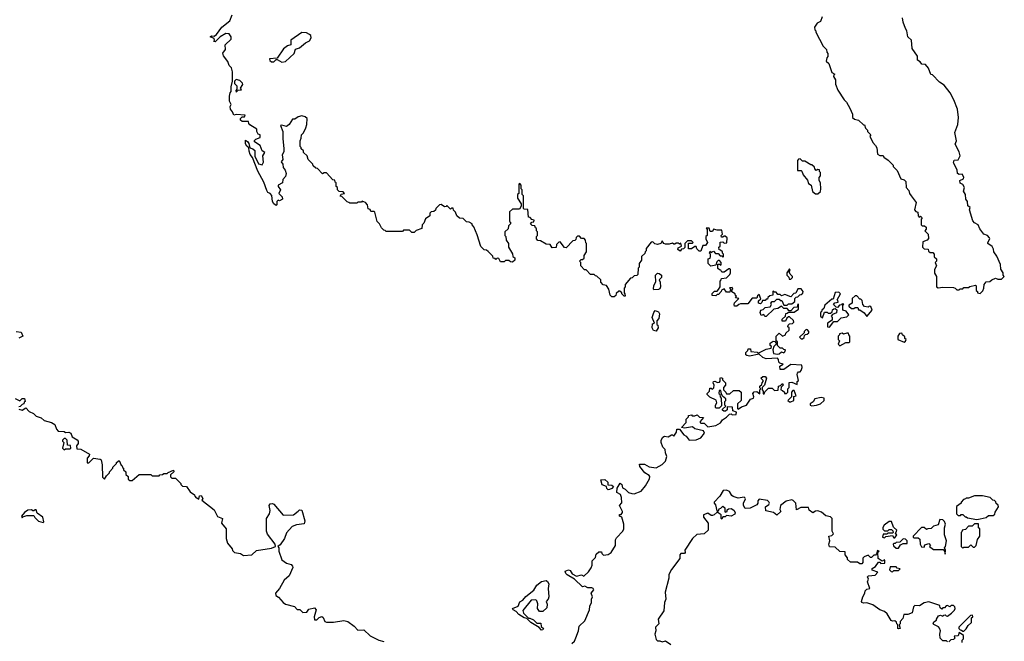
# Model space of a CAD drawing. Extents: x 2494159 to 2685562, y 773219 to 915170.
# Tile 121 of 201: x 2659294 to 2667710, y 815714 to 821030. Entities that reach past the tile are written whole.
import ezdxf

# ---------------------------------------------------------------- set-up
doc = ezdxf.new("R2010")
doc.units = 0

msp = doc.modelspace()

# ---------------------------------------------------------------- linework, layer by layer
at = {"layer": '0CON10XD'}
for points in [[(2663471.7, 819268.3), (2663468.3, 819241.7), (2663440, 819215), (2663440, 819185), (2663450, 819175), (2663452.5, 819145), (2663472.5, 819115), (2663472.5, 819085), (2663507, 819027), (2663510, 819005), (2663527.5, 818995), (2663526.1, 818973.9), (2663505, 818957.5), (2663488.3, 818958.3), (2663475, 818970), (2663445, 818970), (2663435, 818960), (2663405, 818960), (2663388.3, 818988.3), (2663375, 818990), (2663365, 818980), (2663358.3, 818988.3), (2663341.7, 818991.7), (2663338.3, 819008.3), (2663298.3, 819048.3), (2663285, 819060), (2663263, 819063), (2663235, 819090), (2663205, 819190), (2663175, 819260), (2663160, 819275), (2663160, 819285), (2663135, 819300), (2663111.7, 819301.7), (2663085, 819330), (2663051.7, 819331.7), (2663031.7, 819351.7), (2663020, 819385), (2663001.7, 819401.7), (2662998.3, 819418.3), (2662985, 819420), (2662975, 819410), (2662945, 819440), (2662938.3, 819431.7), (2662925, 819430), (2662895, 819450), (2662881.7, 819448.3), (2662850, 819415), (2662848.3, 819401.7), (2662835, 819390), (2662811.7, 819388.3), (2662800, 819375), (2662798.3, 819351.7), (2662761.7, 819328.3), (2662748.3, 819291.7), (2662733, 819277), (2662730, 819245), (2662681.7, 819228.3), (2662665, 819210), (2662645, 819210), (2662625, 819230), (2662575, 819230), (2662565, 819220), (2662425, 819220), (2662418.3, 819228.3), (2662405, 819230), (2662385, 819250), (2662370, 819285), (2662350, 819305), (2662330, 819385), (2662325, 819390), (2662295, 819390), (2662288.3, 819408.3), (2662271.7, 819411.7), (2662267, 819447), (2662248.3, 819468.3), (2662222.5, 819477.5), (2662215, 819470), (2662185, 819470), (2662175, 819460), (2662115, 819460), (2662108.3, 819468.3), (2662091.7, 819471.7), (2662048.3, 819518.3), (2662031.7, 819521.7), (2662041.7, 819538.3), (2662070, 819545), (2662058.3, 819558.3), (2662025, 819560), (2662010, 819575), (2662010, 819595), (2662000, 819605), (2662000, 819635), (2661991.7, 819641.7), (2661988.3, 819658.3), (2661971.7, 819661.7), (2661915, 819720), (2661895, 819720), (2661881.7, 819711.7), (2661838.3, 819758.3), (2661825, 819760), (2661801.7, 819781.7), (2661800, 819795), (2661760, 819835), (2661750, 819865), (2661720, 819895), (2661718.3, 819908.3), (2661700, 819925), (2661698.3, 819938.3), (2661690, 819945), (2661690, 819995), (2661698.3, 820018.3), (2661703, 820047), (2661718.3, 820061.7), (2661740, 820105), (2661747.5, 820135), (2661750, 820185), (2661735, 820200), (2661705, 820207.5), (2661675, 820200), (2661645, 820180), (2661625, 820180), (2661597.5, 820135), (2661575, 820117.5), (2661535, 820127.5), (2661522.5, 820125), (2661543.6, 820073.6), (2661542, 820015), (2661552, 819925), (2661550.4, 819899.5), (2661537.5, 819875), (2661542.5, 819835), (2661530, 819815), (2661544, 819795), (2661545.9, 819765.9), (2661564.2, 819744.2), (2661571.2, 819715), (2661565, 819690), (2661542.5, 819665), (2661540, 819635), (2661502.5, 819615), (2661502.5, 819605), (2661522.5, 819575), (2661510, 819545), (2661537.5, 819515), (2661540, 819495), (2661515, 819482.5), (2661502.5, 819487.5), (2661493, 819477), (2661491.7, 819448.3), (2661485, 819440), (2661465, 819456.7), (2661454.5, 819475), (2661448.3, 819528.3), (2661434.2, 819544.2), (2661415, 819553.1), (2661405, 819568.8), (2661382, 819642), (2661330, 819735), (2661283.2, 819853.2), (2661265, 819876.2), (2661254.4, 819905.6), (2661253.6, 819933.6), (2661235, 819948.8), (2661225, 819967.5), (2661225, 820000), (2661240, 819990), (2661251.7, 819971.7), (2661260, 819935), (2661287, 819927), (2661303, 819913), (2661303, 819863), (2661335, 819797.5), (2661365, 819790), (2661377, 819813), (2661372.5, 819865), (2661390, 819895), (2661365, 819910), (2661350, 819955), (2661300, 819985), (2661301.7, 819998.3), (2661311.7, 820008.3), (2661348.3, 820021.7), (2661350, 820045), (2661331.7, 820051.7), (2661320, 820075), (2661320, 820095), (2661261.7, 820131.7), (2661251.7, 820141.7), (2661248.3, 820158.3), (2661195, 820160), (2661181.7, 820171.7), (2661180, 820185), (2661195, 820200), (2661215, 820200), (2661220, 820215), (2661145, 820220), (2661125, 820212.5), (2661113.8, 820243.8), (2661094.4, 820265), (2661092.7, 820287.3), (2661100, 820305), (2661087, 820333), (2661087.5, 820375), (2661092.5, 820405), (2661100, 820415), (2661100, 820455), (2661112.5, 820505), (2661112.5, 820585), (2661105, 820620), (2661085, 820640), (2661072.3, 820672.3), (2661035, 820720), (2661030, 820745), (2661052.5, 820775), (2661050, 820815), (2661102.5, 820865), (2661102.5, 820885), (2661085, 820910), (2661055, 820911.2), (2661007, 820883), (2660965, 820840), (2660953, 820843), (2660960, 820855), (2660955, 820870), (2660922.5, 820885), (2660935, 820892.5), (2660955, 820890), (2660976.7, 820903.3), (2661023, 820967), (2661088.6, 821021.4), (2661108.8, 821071.2)], [(2666152.5, 821055), (2666137.5, 821015), (2666110.7, 820999.3), (2666087.5, 820965), (2666090, 820945), (2666100, 820935), (2666100, 820925), (2666163, 820803), (2666190, 820775), (2666193, 820753), (2666201.7, 820741.7), (2666202.5, 820715), (2666193.3, 820705), (2666187.5, 820675), (2666210, 820655), (2666227.5, 820605), (2666235, 820580), (2666260, 820565), (2666251.7, 820558.3), (2666250, 820545), (2666267, 820517), (2666268.3, 820478.3), (2666288.3, 820428.3), (2666342.5, 820345), (2666362.5, 820325), (2666390, 820275), (2666411.7, 820221.7), (2666413, 820193), (2666428.3, 820178.3), (2666465, 820170), (2666505, 820130), (2666515, 820130), (2666523, 820103), (2666540, 820085), (2666540, 820075), (2666570, 820045), (2666560, 820035), (2666585, 819980), (2666610, 819955), (2666620, 819935), (2666625, 819880), (2666645, 819870), (2666675, 819870), (2666680, 819855), (2666718.3, 819828.3), (2666760, 819785), (2666760, 819775), (2666795, 819740), (2666825, 819670), (2666855, 819660), (2666867, 819647), (2666870, 819595), (2666895, 819570), (2666900, 819545), (2666913, 819523), (2666957, 819467), (2666942.5, 819405), (2666955, 819390), (2666970, 819385), (2666973, 819353), (2666981.7, 819341.7), (2666995, 819350), (2667007, 819337), (2667000, 819325), (2667000, 819275), (2667008.3, 819268.3), (2667027, 819267), (2667042.5, 819255), (2667041.7, 819238.3), (2667030, 819225), (2667060, 819195), (2667061.7, 819158.3), (2667050, 819145), (2667015, 819130), (2667010, 819085), (2667025, 819070), (2667058.3, 819068.3), (2667061.7, 819051.7), (2667075, 819040), (2667098.3, 819038.3), (2667110, 819025), (2667111.7, 819001.7), (2667130, 818985), (2667130, 818965), (2667120, 818955), (2667130, 818925), (2667112.5, 818895), (2667112.5, 818862.5), (2667130, 818835), (2667130, 818745), (2667145, 818737.5), (2667185, 818743.3), (2667275, 818740), (2667290, 818735), (2667305, 818720), (2667325, 818720), (2667331.7, 818728.3), (2667355, 818730), (2667365, 818740), (2667405, 818740), (2667415, 818750), (2667465, 818760), (2667470, 818755), (2667470, 818715), (2667480, 818705), (2667480, 818695), (2667505, 818690)], [(2667505, 818690), (2667527, 818713), (2667536.4, 818733.6), (2667536.7, 818765), (2667555, 818787.5), (2667585, 818792.5), (2667603, 818807), (2667635, 818820), (2667655, 818810), (2667685, 818810), (2667710, 818835), (2667700, 818845), (2667700, 818865), (2667681.7, 818898.3), (2667677, 818937), (2667647, 819007), (2667620, 819045), (2667617, 819067), (2667605, 819090), (2667570, 819115), (2667570, 819125), (2667587.5, 819155), (2667582.5, 819165), (2667567.5, 819185), (2667536.1, 819196.1), (2667501.7, 819241.7), (2667486.2, 819275), (2667453.9, 819293.9), (2667440.4, 819310.5), (2667412.5, 819405), (2667417.5, 819425), (2667397.5, 819437.5), (2667396.7, 819475), (2667380, 819495), (2667377.5, 819535), (2667360, 819565), (2667370, 819595), (2667355, 819620), (2667332.5, 819632.5), (2667330, 819655), (2667361.7, 819668.3), (2667363.8, 819685), (2667350.7, 819710.7), (2667325, 819707.5), (2667310, 819715), (2667307.5, 819745), (2667276.7, 819805), (2667280.7, 819829.3), (2667315, 819832.5), (2667333, 819867), (2667325, 819900), (2667290, 819965), (2667301.2, 819995), (2667286.7, 820065), (2667312, 820135), (2667318, 820195), (2667311.2, 820265), (2667278.8, 820345), (2667246.2, 820405), (2667195, 820471.2), (2667156.1, 820496.1), (2667095, 820560), (2667081.7, 820561.7), (2667062.5, 820615), (2667037.7, 820647.7), (2667005, 820650), (2666990, 820670), (2666967.5, 820685), (2666967, 820717), (2666923.8, 820785), (2666917.5, 820855), (2666884, 820884), (2666876.7, 820935), (2666864.2, 820954.2), (2666845, 821010), (2666840, 821045)], [(2661535, 820667.5), (2661565, 820673.3), (2661638.8, 820741.2), (2661651.2, 820778.8), (2661685, 820788.8), (2661737.7, 820832.3), (2661771.7, 820848.3), (2661786.2, 820875), (2661782, 820895), (2661772, 820905), (2661745, 820918.9), (2661705, 820920.8), (2661610, 820855), (2661610, 820815), (2661583.9, 820806.1), (2661550, 820780), (2661495, 820700), (2661430, 820695), (2661431.7, 820681.7), (2661445, 820670), (2661465, 820670), (2661485, 820690), (2661495, 820690), (2661535, 820667.5)], [(2661145, 820410), (2661161.7, 820428.3), (2661188.3, 820431.7), (2661180, 820445), (2661200, 820475), (2661198.3, 820488.3), (2661175, 820510), (2661145, 820520), (2661130, 820505), (2661130, 820485), (2661150, 820465), (2661150, 820435), (2661140, 820425), (2661145, 820410)], [(2666115, 819540), (2666138.3, 819561.7), (2666142.5, 819585), (2666137.5, 819635), (2666127.5, 819655), (2666128.3, 819681.7), (2666140, 819695), (2666140, 819725), (2666131.7, 819731.7), (2666130, 819745), (2666115, 819750), (2666101.7, 819741.7), (2666090, 819755), (2666088.3, 819768.3), (2666065, 819790), (2666055, 819790), (2666005, 819820), (2665985, 819820), (2665965, 819840), (2665951.7, 819838.3), (2665942.5, 819827.5), (2665941.7, 819741.7), (2665975, 819740), (2665980, 819735), (2665990, 819705), (2666027, 819657), (2666035, 819630), (2666060, 819615), (2666071.7, 819561.7), (2666095, 819540), (2666115, 819540)], [(2665330, 817775), (2665328.3, 817788.3), (2665301.7, 817811.7), (2665291.7, 817831.7), (2665288.3, 817858.3), (2665271.7, 817858.3), (2665270, 817835), (2665278.3, 817828.3), (2665280, 817805), (2665290, 817795), (2665291.7, 817728.3), (2665271.7, 817708.3), (2665248.3, 817708.3), (2665240, 817715), (2665240, 817735), (2665252.5, 817755), (2665246.7, 817776.7), (2665191.7, 817801.7), (2665170, 817825), (2665170, 817835), (2665190, 817855), (2665191.7, 817878.3), (2665205, 817880), (2665215, 817870), (2665227, 817883), (2665230, 817905), (2665220, 817925), (2665223.6, 817936.4), (2665235, 817940), (2665258.3, 817928.3), (2665275, 817930), (2665281.7, 817938.3), (2665280, 817965), (2665285, 817970), (2665300, 817965), (2665301.7, 817951.7), (2665326.7, 817925), (2665326.4, 817903.6), (2665310, 817885), (2665310, 817865), (2665330, 817845), (2665335, 817830), (2665365, 817830), (2665395, 817860), (2665445, 817860), (2665460, 817845), (2665460, 817775), (2665430, 817745), (2665430, 817705), (2665435, 817700), (2665465, 817720), (2665505, 817732.5), (2665540, 817785), (2665566.4, 817793.6), (2665570, 817805), (2665560, 817835), (2665571.7, 817848.3), (2665595, 817850), (2665620, 817830), (2665620, 817865), (2665630, 817875), (2665621.7, 817881.7), (2665620, 817895), (2665638.3, 817911.7), (2665640, 817925), (2665650, 817935), (2665650, 817945), (2665630, 817965), (2665645, 817980), (2665665, 817980), (2665677.5, 817965), (2665660, 817905), (2665640, 817885), (2665640, 817865), (2665650, 817855), (2665650, 817830), (2665658.3, 817831.7), (2665661.7, 817848.3), (2665695, 817880), (2665725, 817880), (2665745, 817860), (2665778.3, 817861.7), (2665780, 817895), (2665798.3, 817901.7), (2665815, 817920), (2665820, 817905), (2665801.7, 817888.3), (2665800, 817865), (2665815, 817860), (2665830, 817845), (2665830, 817835), (2665847, 817833), (2665860, 817845), (2665860, 817875), (2665870, 817885), (2665871.7, 817928.3), (2665895, 817930), (2665938.3, 817911.7), (2665940, 817935), (2665950, 817945), (2665940, 817995), (2665943, 818007), (2665951.7, 818018.3), (2665965, 818020), (2665975, 818030), (2665982.5, 818055), (2665980, 818075), (2665885, 818082.5), (2665825, 818040), (2665795, 818040), (2665791.7, 818068.3), (2665820, 818085), (2665791.7, 818091.7), (2665781.7, 818101.7), (2665780, 818125), (2665770, 818135), (2665675, 818130), (2665645, 818142.5), (2665615, 818170), (2665533, 818153), (2665508.3, 818158.3), (2665500, 818165), (2665500, 818185), (2665518.3, 818201.7), (2665520, 818215), (2665540, 818215), (2665543, 818193), (2665596.7, 818186.7), (2665605, 818180), (2665675, 818212.5), (2665718.3, 818221.7), (2665720, 818235), (2665710, 818245), (2665710, 818265), (2665735, 818280), (2665748.3, 818278.3), (2665760, 818265), (2665758.3, 818251.7), (2665740, 818235), (2665732.5, 818207.5), (2665736.7, 818176.7), (2665770.7, 818169.3), (2665786.1, 818173.9), (2665805, 818190), (2665825, 818182.5), (2665835, 818190), (2665838.3, 818208.3), (2665825, 818210), (2665815, 818220), (2665795, 818220), (2665770, 818245), (2665770, 818275), (2665760, 818285), (2665760, 818325), (2665785, 818350), (2665813, 818323), (2665840, 818335), (2665841.7, 818348.3), (2665870, 818375), (2665870, 818395), (2665860, 818405), (2665861.7, 818418.3), (2665875, 818430), (2665898.3, 818431.7), (2665910, 818445), (2665908.3, 818458.3), (2665875, 818490), (2665865, 818490), (2665851.7, 818478.3), (2665838.3, 818451.7), (2665811.7, 818451.7), (2665811.7, 818468.3), (2665840, 818495), (2665841.7, 818518.3), (2665855, 818520), (2665865, 818530), (2665915, 818530), (2665950, 818555), (2665950, 818595), (2665945, 818600), (2665938.3, 818571.7), (2665911.7, 818568.3), (2665885, 818540), (2665871.7, 818541.7), (2665855, 818560), (2665825, 818560), (2665805, 818580), (2665775, 818560), (2665740, 818555), (2665675, 818492.5), (2665661.7, 818491.7), (2665655, 818510), (2665631.7, 818501.7), (2665622.5, 818525), (2665630, 818545), (2665648.3, 818551.7), (2665665, 818570), (2665710, 818575), (2665720, 818595), (2665713, 818607), (2665725, 818620), (2665745, 818620), (2665765, 818640), (2665785, 818640), (2665795, 818630), (2665808.3, 818628.3), (2665825, 818590), (2665855, 818590), (2665865, 818600), (2665895, 818600), (2665918.3, 818621.7), (2665920, 818645), (2665931.7, 818658.3), (2665945, 818660), (2665961.7, 818678.3), (2665975, 818680), (2665988.3, 818691.7), (2665990, 818705), (2665975, 818730), (2665945, 818730), (2665928.3, 818691.7), (2665911.7, 818688.3), (2665885, 818660), (2665835, 818680), (2665805, 818670), (2665795, 818680), (2665775, 818680), (2665768.3, 818688.3), (2665760, 818700), (2665745, 818700), (2665731.7, 818708.3), (2665730, 818675), (2665705, 818670), (2665690, 818655), (2665685, 818640), (2665675, 818640), (2665665, 818630), (2665641.7, 818628.3), (2665638.3, 818611.7), (2665625, 818600), (2665610, 818605), (2665610, 818625), (2665627.5, 818642.5), (2665615, 818680), (2665601.7, 818668.3), (2665595, 818650), (2665555, 818650), (2665518.3, 818601.7), (2665455, 818600), (2665440, 818595), (2665425, 818580), (2665405, 818580), (2665400, 818595), (2665405, 818610), (2665440, 818645), (2665411.7, 818651.7), (2665420, 818665), (2665411.7, 818671.7), (2665410, 818685), (2665381.7, 818701.7), (2665380, 818715), (2665390, 818725), (2665385, 818740), (2665361.7, 818738.3), (2665370, 818725), (2665365, 818700), (2665335, 818700), (2665315, 818727.5), (2665291.7, 818718.3), (2665290, 818705), (2665268.3, 818681.7), (2665255, 818680), (2665245, 818670), (2665211.7, 818671.7), (2665211.7, 818688.3), (2665231.7, 818708.3), (2665255, 818710), (2665268.3, 818721.7), (2665280, 818745), (2665280, 818795), (2665290, 818805), (2665291.7, 818818.3), (2665335, 818822.5), (2665365, 818850), (2665370, 818865), (2665370, 818895), (2665365, 818900), (2665355, 818900), (2665315, 818870), (2665295, 818870), (2665288.3, 818888.3), (2665275, 818890), (2665261.7, 818901.7), (2665261.7, 818938.3), (2665275, 818940), (2665285, 818930), (2665290, 818935), (2665290, 818955), (2665275, 818970), (2665265, 818970), (2665251.7, 818958.3), (2665245, 818930), (2665202.5, 818922.5), (2665180, 818945), (2665180, 818985), (2665195, 818990), (2665200, 819005), (2665200, 819025), (2665190, 819035), (2665195, 819050), (2665205, 819040), (2665225, 819050), (2665241.7, 819031.7), (2665265, 819030), (2665281.7, 819011.7), (2665295, 819010), (2665305, 819000), (2665310, 819005), (2665310, 819025), (2665300, 819035), (2665300, 819045), (2665285, 819060), (2665271.7, 819061.7), (2665270, 819085), (2665280, 819095), (2665281.7, 819128.3), (2665305, 819130), (2665315, 819120), (2665338.3, 819121.7), (2665340, 819165), (2665325, 819180), (2665315, 819180), (2665305, 819170), (2665291.7, 819171.7), (2665290, 819185), (2665300, 819195), (2665295, 819230), (2665255, 819230), (2665225, 819240), (2665215, 819220), (2665195, 819220), (2665188.3, 819248.3), (2665161.7, 819248.3), (2665170, 819235), (2665170, 819185), (2665160, 819175), (2665160, 819155), (2665172.5, 819125), (2665155, 819100), (2665131.7, 819098.3), (2665115, 819050), (2665101.7, 819051.7), (2665081.7, 819071.7), (2665075, 819090), (2665065, 819090), (2665035, 819070), (2665011.7, 819071.7), (2665011.7, 819118.3), (2665045, 819120), (2665050, 819125), (2665035, 819140), (2665001.7, 819138.3), (2664980, 819115), (2664978.3, 819081.7), (2664968.3, 819071.7), (2664951.7, 819068.3), (2664938.3, 819051.7), (2664920, 819065), (2664921.7, 819078.3), (2664928.3, 819081.7), (2664950, 819095), (2664945, 819120), (2664935, 819110), (2664925, 819120), (2664905, 819120), (2664895, 819110), (2664885, 819110), (2664875, 819120), (2664845, 819110), (2664815, 819110), (2664800, 819115), (2664785, 819140), (2664773, 819117), (2664745, 819106.7), (2664723, 819113), (2664705, 819130), (2664691.7, 819128.3), (2664650, 819075), (2664650, 819055), (2664640, 819045), (2664638.3, 819031.7), (2664610, 819005), (2664610, 818975), (2664590, 818945), (2664590, 818915), (2664580, 818905), (2664578.3, 818851.7), (2664568.3, 818841.7), (2664545, 818840), (2664528.3, 818821.7), (2664515, 818820), (2664470, 818765), (2664470, 818745), (2664460, 818735), (2664460, 818695), (2664467, 818687), (2664470, 818665), (2664460, 818665), (2664440, 818685), (2664440, 818695), (2664425, 818710), (2664415, 818710), (2664391.7, 818688.3), (2664388.3, 818671.7), (2664375, 818660), (2664355, 818660), (2664340, 818675), (2664330, 818725), (2664308.3, 818758.3), (2664281.7, 818761.7), (2664260, 818785), (2664260, 818805), (2664228.3, 818838.3), (2664215, 818840), (2664205, 818850), (2664171.7, 818851.7), (2664135, 818890), (2664121.7, 818891.7), (2664090, 818925), (2664090, 818955), (2664080, 818965), (2664091.7, 818978.3), (2664105, 818980), (2664118.3, 818991.7), (2664120, 819015), (2664140, 819045), (2664140, 819115), (2664131.7, 819121.7), (2664130, 819145), (2664118.3, 819158.3), (2664095, 819160), (2664078.3, 819178.3), (2664061.7, 819178.3), (2664051.7, 819168.3), (2664048.3, 819151.7), (2664038.3, 819141.7), (2664021.7, 819138.3), (2663965, 819080), (2663951.7, 819081.7), (2663915, 819130), (2663901.7, 819128.3), (2663881.7, 819108.3), (2663878.3, 819081.7), (2663845, 819080), (2663828.3, 819108.3), (2663795, 819110), (2663745, 819140), (2663721.7, 819141.7), (2663710, 819155), (2663710, 819175), (2663720, 819185), (2663720, 819215), (2663710, 819225), (2663710, 819245), (2663701.7, 819251.7), (2663698.3, 819268.3), (2663675, 819270), (2663660, 819285), (2663671.7, 819298.3), (2663688.3, 819301.7), (2663690, 819315), (2663671.7, 819321.7), (2663658.3, 819338.3), (2663641.7, 819341.7), (2663638.3, 819408.3), (2663605, 819410), (2663600, 819415), (2663600, 819525), (2663590, 819535), (2663590, 819575), (2663580, 819585), (2663580, 819615), (2663568.3, 819628.3), (2663560, 819625), (2663560, 819545), (2663550, 819535), (2663550, 819505), (2663580, 819455), (2663580, 819435), (2663565, 819410), (2663505, 819410), (2663481.7, 819388.3), (2663480, 819305), (2663488.3, 819298.3), (2663490, 819285), (2663471.7, 819268.3)], [(2664715, 818720), (2664710, 818725), (2664713, 818757), (2664731.7, 818788.3), (2664727.5, 818845), (2664745, 818863.3), (2664760.7, 818860.7), (2664780, 818845), (2664780, 818825), (2664760, 818805), (2664767.5, 818785), (2664770, 818745), (2664765, 818730), (2664755, 818722.5), (2664715, 818720)], [(2665885, 818810), (2665900, 818825), (2665900, 818835), (2665880, 818855), (2665870, 818875), (2665880, 818885), (2665875, 818900), (2665850, 818865), (2665850, 818845), (2665868.3, 818828.3), (2665871.7, 818811.7), (2665885, 818810)], [(2666215, 818400), (2666251.7, 818448.3), (2666285, 818450), (2666315, 818480), (2666365, 818490), (2666380, 818505), (2666358.3, 818538.3), (2666330, 818545), (2666330, 818585), (2666338.3, 818598.3), (2666325, 818600), (2666318.3, 818591.7), (2666301.7, 818588.3), (2666285, 818570), (2666271.7, 818571.7), (2666250, 818595), (2666261.7, 818608.3), (2666290, 818615), (2666288.3, 818628.3), (2666280, 818635), (2666310, 818685), (2666295, 818700), (2666263.6, 818696.4), (2666248.3, 818641.7), (2666235, 818640), (2666175, 818590), (2666168.3, 818561.7), (2666150, 818545), (2666148.3, 818531.7), (2666140, 818525), (2666140, 818495), (2666155, 818480), (2666171.7, 818528.3), (2666195, 818530), (2666205, 818520), (2666225, 818520), (2666238.3, 818531.7), (2666241.7, 818548.3), (2666251.7, 818558.3), (2666265, 818560), (2666278.3, 818548.3), (2666276.4, 818523.6), (2666241.7, 818508.3), (2666230, 818495), (2666237.5, 818485), (2666238.3, 818461.7), (2666200, 818435), (2666200, 818405), (2666215, 818400)], [(2666535, 818492.5), (2666580, 818545), (2666568.3, 818578.3), (2666555, 818580), (2666545, 818572.5), (2666515, 818577.5), (2666500, 818595), (2666495, 818630), (2666485, 818640), (2666475, 818640), (2666448.3, 818668.3), (2666435, 818670), (2666410, 818645), (2666410, 818605), (2666381.7, 818588.3), (2666381.7, 818581.7), (2666405, 818560), (2666425, 818560), (2666435, 818570), (2666458.3, 818568.3), (2666465, 818550), (2666475, 818550), (2666513, 818523), (2666535, 818492.5)], [(2664735, 818367.5), (2664711.7, 818371.7), (2664700, 818395), (2664701.7, 818428.3), (2664720, 818435), (2664700, 818485), (2664713, 818527), (2664725, 818542.5), (2664753, 818533), (2664762.5, 818515), (2664756.7, 818475), (2664740, 818455), (2664740, 818425), (2664747, 818417), (2664750, 818395), (2664735, 818367.5)], [(2659265, 818362.5), (2659305, 818357.5), (2659320, 818325), (2659285, 818307.5)], [(2665985, 818300), (2665998.3, 818311.7), (2666001.7, 818328.3), (2666011.7, 818338.3), (2666025, 818340), (2666038.3, 818351.7), (2666040, 818365), (2666028.3, 818378.3), (2666015, 818380), (2666000, 818365), (2665998.3, 818351.7), (2665960, 818315), (2665975, 818300), (2665985, 818300)], [(2666305, 818240), (2666355, 818270), (2666385, 818270), (2666390, 818275), (2666390, 818325), (2666380, 818335), (2666378.3, 818348.3), (2666365, 818350), (2666335, 818340), (2666325, 818350), (2666300, 818345), (2666300, 818335), (2666290, 818325), (2666290, 818295), (2666300, 818285), (2666290, 818255), (2666305, 818240)], [(2666855, 818272.5), (2666865, 818280), (2666870, 818295), (2666860, 818305), (2666858.3, 818318.3), (2666840, 818335), (2666835, 818350), (2666815, 818347.5), (2666800, 818325), (2666800, 818295), (2666855, 818272.5)], [(2665885, 817762.5), (2665910, 817775), (2665911.7, 817808.3), (2665930, 817815), (2665915, 817860), (2665901.7, 817858.3), (2665890, 817845), (2665890, 817805), (2665860, 817775), (2665873, 817763), (2665885, 817762.5)], [(2659255, 817790), (2659295, 817770), (2659315, 817790), (2659335, 817790), (2659340, 817765), (2659331.7, 817758.3), (2659330, 817745), (2659315, 817740), (2659298.3, 817721.7), (2659285, 817720)], [(2664012, 815695), (2664035, 815716.2), (2664046.6, 815743.4), (2664070, 815805), (2664076.2, 815845), (2664125, 815888.8), (2664164.2, 815985), (2664166, 816015), (2664182.5, 816045), (2664182.5, 816075), (2664190, 816095), (2664177.5, 816125), (2664200, 816155), (2664196.7, 816165), (2664185, 816170.8), (2664151.2, 816171.2), (2664125, 816186), (2664105, 816180), (2664036.4, 816246.4), (2663972.4, 816282.4), (2663960.8, 816295), (2663956.7, 816315), (2663986.1, 816326.1), (2664000, 816320), (2664015, 816292.5), (2664053, 816273), (2664095, 816283.3), (2664115, 816272.5), (2664155, 816307.5), (2664178.3, 816341.7), (2664186.7, 816365), (2664188.3, 816401.7), (2664215, 816430), (2664221.7, 816458.3), (2664245, 816480), (2664268.3, 816478.3), (2664270, 816465), (2664285, 816450), (2664325, 816457.5), (2664350, 816475), (2664387.5, 816535), (2664387, 816583), (2664395, 816600), (2664450, 816655), (2664457.5, 816675), (2664457.5, 816715), (2664447, 816757), (2664440, 816775), (2664420, 816785), (2664421.7, 816798.3), (2664435, 816800), (2664447.5, 816815), (2664447.5, 816825), (2664420, 816875), (2664441.7, 816898.3), (2664437, 816943), (2664429.3, 816969.3), (2664398.3, 816988.3), (2664400, 817025), (2664427, 817067), (2664440, 817055), (2664447, 817027), (2664470, 817015), (2664496.4, 816986.4), (2664525, 816978.8), (2664545, 816976.2), (2664605, 816997.5), (2664643.3, 817045), (2664678, 817105), (2664680, 817125), (2664675, 817133.3), (2664636.7, 817155), (2664595, 817210), (2664591.7, 817228.3), (2664635, 817230), (2664675, 817207.5), (2664735, 817198), (2664785, 817226.2), (2664813.8, 817255), (2664826.2, 817295), (2664813.8, 817325), (2664810, 817355), (2664792.5, 817375), (2664777.5, 817415), (2664777.5, 817435), (2664790.7, 817459.3), (2664805, 817467.5), (2664837, 817463), (2664865, 817480), (2664875, 817480), (2664885, 817470), (2664907, 817503), (2664911.7, 817528.3), (2664935, 817530), (2664970.7, 817480.7), (2664989.3, 817469.3), (2665015, 817433.8), (2665075, 817438), (2665115, 817454.2), (2665147.5, 817495), (2665140, 817515), (2665065, 817532.5), (2665045, 817550), (2664975, 817537.5), (2664951.7, 817541.7), (2664990, 817585), (2664990, 817615), (2665010, 817635), (2665010, 817645), (2665035, 817650), (2665043, 817643), (2665065, 817642.5), (2665085, 817650), (2665105, 817630), (2665138.3, 817628.3), (2665110, 817595), (2665110, 817585), (2665115, 817580), (2665145, 817580), (2665175, 817550), (2665245, 817560), (2665285, 817582.5), (2665300.7, 817609.3), (2665335, 817630), (2665361.7, 817658.3), (2665375, 817660), (2665385, 817650), (2665417.5, 817655), (2665420, 817675), (2665390, 817685), (2665387, 817717), (2665341.7, 817718.3), (2665340, 817695), (2665327, 817683), (2665313, 817683), (2665301.7, 817691.7), (2665301.7, 817698.3), (2665330, 817725), (2665320, 817735), (2665320, 817765), (2665330, 817775)], [(2666065, 817727.5), (2666105, 817733.3), (2666140, 817745), (2666170, 817775), (2666170, 817795), (2666145, 817800), (2666091.7, 817788.3), (2666076.4, 817763.6), (2666050, 817745), (2666050, 817735), (2666065, 817727.5)], [(2659285, 817700), (2659315, 817690), (2659345, 817710), (2659375, 817680), (2659412.5, 817662.5), (2659435, 817640), (2659477, 817627), (2659503, 817603), (2659565, 817586.7), (2659595, 817570), (2659607.5, 817527.5), (2659621.7, 817511.7), (2659675, 817507.5), (2659685, 817500), (2659715, 817502.5), (2659730, 817495), (2659743.6, 817463.6), (2659785, 817437.5), (2659793.3, 817425), (2659792.5, 817405), (2659780, 817385), (2659781.7, 817361.7), (2659817, 817357), (2659890, 817315), (2659888.3, 817301.7), (2659871.7, 817281.7), (2659871.7, 817241.7), (2659885, 817240), (2659925, 817280), (2659981.7, 817271.7), (2659990, 817265), (2659997.5, 817225), (2660001.7, 817118.3), (2660018.3, 817101.7), (2660035, 817130), (2660060, 817155), (2660060, 817165), (2660090, 817195), (2660090, 817205), (2660120, 817235), (2660120, 817245), (2660145, 817260), (2660161.7, 817221.7), (2660170, 817215), (2660171.7, 817201.7), (2660180, 817195), (2660181.7, 817181.7), (2660200, 817165), (2660201.7, 817141.7), (2660220, 817125), (2660221.7, 817101.7), (2660235, 817090), (2660255, 817090), (2660315, 817140), (2660415, 817140), (2660425, 817130), (2660485, 817130), (2660491.7, 817138.3), (2660515, 817140), (2660525, 817150), (2660555, 817150), (2660561.7, 817158.3), (2660608.3, 817178.3), (2660610, 817165), (2660581.7, 817138.3), (2660581.7, 817121.7), (2660595, 817110), (2660625, 817110), (2660670, 817065), (2660670, 817055), (2660685, 817040), (2660718.3, 817038.3), (2660751.7, 816991.7), (2660788.3, 816968.3), (2660790, 816955), (2660801.7, 816941.7), (2660815, 816940), (2660825, 816930), (2660831.7, 816958.3), (2660845, 816960), (2660860, 816935), (2660851.7, 816921.7), (2660955, 816837.5), (2660985, 816782.5), (2661026, 816766), (2661017.5, 816725), (2661057.5, 816675), (2661057.5, 816595), (2661070, 816555), (2661110, 816505), (2661111.7, 816491.7), (2661130, 816475), (2661180, 816465), (2661207, 816447), (2661277, 816453), (2661317.7, 816492.3), (2661445, 816511.2), (2661480, 816525), (2661477.5, 816545), (2661411.7, 816631.7), (2661403.3, 816655), (2661403.3, 816765), (2661430, 816805), (2661433.6, 816833.6), (2661427.5, 816875), (2661435, 816890), (2661455, 816892.5), (2661466.4, 816886.4), (2661545, 816792.5), (2661635, 816797.5), (2661675, 816827.5), (2661685, 816837.5), (2661706.7, 816835), (2661730, 816745), (2661725, 816720), (2661660.7, 816709.3), (2661622.5, 816695), (2661575, 816642.5), (2661557.5, 816592.5), (2661520, 816540), (2661500, 816525), (2661510, 816515), (2661507.5, 816485), (2661535, 816410), (2661573, 816383), (2661615, 816372.5), (2661627, 816357), (2661627.5, 816345), (2661597.5, 816275), (2661555, 816237.5), (2661514.1, 816165.9), (2661480, 816125), (2661482.5, 816105), (2661505, 816092.5), (2661545, 816046.7), (2661565, 816033.3), (2661641.7, 816011.7), (2661665, 815987.5), (2661687, 815987), (2661715, 815960.8), (2661747.3, 815962.7), (2661765, 815990), (2661815, 816000), (2661827.5, 815985), (2661811.2, 815925), (2661815, 815897.5), (2661835, 815897.5), (2661855, 815917.5), (2661877.5, 815927.5), (2661888.3, 815918.3), (2661902.5, 815885), (2661915, 815877.5), (2661975, 815877.5), (2662065, 815893.3), (2662100, 815885), (2662152.5, 815845), (2662185, 815810), (2662235, 815812.5), (2662290, 815760), (2662365, 815723.8), (2662405, 815713.3)], [(2659675, 817352.5), (2659685, 817360), (2659725, 817360), (2659730, 817365), (2659728.3, 817388.3), (2659701.7, 817391.7), (2659700, 817435), (2659685, 817450), (2659675, 817450), (2659660, 817435), (2659660, 817425), (2659670, 817415), (2659660, 817365), (2659675, 817352.5)], [(2664325, 817010), (2664311.7, 817021.7), (2664308.3, 817038.3), (2664271.7, 817051.7), (2664260, 817095), (2664295, 817097.5), (2664320, 817075), (2664321.7, 817051.7), (2664355, 817050), (2664368.3, 817038.3), (2664355, 817020), (2664335, 817012.5), (2664325, 817010)], [(2667225, 815710), (2667215, 815720), (2667185, 815720), (2667161.7, 815741.7), (2667157.5, 815775), (2667163.3, 815805), (2667156.4, 815826.4), (2667147, 815837), (2667107, 815857), (2667103.3, 815865), (2667108.3, 815881.7), (2667130, 815895), (2667130, 815905), (2667148.3, 815931.7), (2667165, 815937.5), (2667185, 815930), (2667191.7, 815938.3), (2667205, 815940), (2667211.7, 815931.7), (2667225, 815930), (2667260, 815955), (2667285, 815980), (2667290, 815995), (2667288.3, 816008.3), (2667275, 816020), (2667255, 816020), (2667245, 816010), (2667225, 816020), (2667213, 816017), (2667198.3, 816001.7), (2667185, 816000), (2667175, 815990), (2667161.7, 816001.7), (2667158.3, 816018.3), (2667150, 816025), (2667065, 816051.2), (2667025, 816042.5), (2666985, 816016.7), (2666945, 816020), (2666935, 816010), (2666923, 815957), (2666885, 815942.5), (2666850, 815945), (2666841.7, 815908.3), (2666820, 815885), (2666820, 815865), (2666810, 815855), (2666820, 815825), (2666805, 815820), (2666800, 815825), (2666800, 815855), (2666790, 815865), (2666788.3, 815878.3), (2666775, 815890), (2666755, 815887.5), (2666743.6, 815893.6), (2666709.3, 815949.3), (2666685, 815970), (2666645, 815982.5), (2666585, 816027.5), (2666535, 816042.5), (2666505, 816040), (2666493.3, 816045), (2666490, 816055), (2666500, 816095), (2666517.5, 816125), (2666520, 816145), (2666535, 816160), (2666560, 816165), (2666541.7, 816221.7), (2666550, 816245), (2666540, 816265), (2666550, 816275), (2666605, 816280), (2666630, 816305), (2666581.7, 816321.7), (2666581.7, 816338.3), (2666610, 816355), (2666635, 816390), (2666645, 816390), (2666655, 816380), (2666688.3, 816381.7), (2666690, 816405), (2666685, 816410), (2666665, 816400), (2666631.7, 816421.7), (2666630, 816475), (2666640, 816485), (2666625, 816490), (2666618.3, 816461.7), (2666608.3, 816451.7), (2666595, 816450), (2666575, 816430), (2666565, 816430), (2666545, 816450), (2666511.7, 816438.3), (2666500, 816425), (2666501.7, 816388.3), (2666491.7, 816378.3), (2666475, 816377.5), (2666455, 816392.5), (2666395, 816390), (2666370, 816415), (2666368.3, 816428.3), (2666350, 816455), (2666348.3, 816478.3), (2666305, 816482.5), (2666265, 816520), (2666215, 816523.3), (2666210, 816545), (2666220, 816575), (2666210, 816615), (2666235, 816620), (2666250, 816635), (2666240, 816655), (2666240, 816765), (2666225, 816780), (2666185, 816787.5), (2666148.3, 816818.3), (2666115, 816830), (2666095, 816827.5), (2666073, 816813), (2666042.5, 816835), (2666035, 816860), (2665970.7, 816859.3), (2665935, 816840), (2665927.5, 816895), (2665905, 816920), (2665893, 816923), (2665846.4, 816913.6), (2665797.5, 816875), (2665792.5, 816842.5), (2665800, 816825), (2665765, 816792.5), (2665737, 816817), (2665671.7, 816831.7), (2665667.5, 816865), (2665696.4, 816883.6), (2665702.5, 816895), (2665698.3, 816908.3), (2665685, 816917.5), (2665615, 816930), (2665602.5, 816915), (2665602.5, 816895), (2665595, 816882.5), (2665537, 816853), (2665495, 816850), (2665480, 816875), (2665480, 816895), (2665497, 816933), (2665495, 816940), (2665485, 816946.7), (2665435, 816940), (2665393, 816953), (2665380.7, 816960.7), (2665360, 816995), (2665335, 817007.5), (2665307, 817003), (2665277.5, 816955), (2665230, 816905), (2665230, 816895), (2665241.7, 816881.7), (2665251.7, 816831.7), (2665268.3, 816831.7), (2665271.7, 816848.3), (2665288.3, 816851.7), (2665305, 816870), (2665320, 816855), (2665320, 816825), (2665325, 816820), (2665340, 816825), (2665341.7, 816838.3), (2665351.7, 816848.3), (2665375, 816850), (2665397.5, 816835), (2665410, 816815), (2665407, 816803), (2665376.4, 816783.6), (2665335, 816790), (2665325, 816780), (2665305, 816780), (2665295, 816760), (2665290, 816765), (2665290, 816795), (2665255, 816820), (2665230, 816795), (2665215, 816790), (2665205, 816790), (2665175, 816810), (2665140, 816795), (2665137.5, 816775), (2665180, 816725), (2665180, 816665), (2665145, 816632.5), (2665081.7, 816628.3), (2665045, 816592.5), (2664980, 816495), (2664982.5, 816475), (2664977.5, 816465), (2664943.6, 816466.4), (2664937.5, 816455), (2664937.7, 816422.3), (2664865, 816327.5), (2664843.3, 816285), (2664843.8, 816255), (2664811.2, 816135), (2664816.1, 816076.1), (2664806.7, 816045), (2664800, 815975), (2664752.5, 815905), (2664757, 815863), (2664727.5, 815835), (2664730, 815805), (2664723.3, 815775), (2664735, 815730), (2664745, 815717.5), (2664765, 815720), (2664785, 815710), (2664815, 815717.5), (2664858.3, 815688.3)], [(2667475, 816757.5), (2667505, 816762.5), (2667555, 816772.5), (2667575, 816790), (2667615, 816790), (2667628.3, 816801.7), (2667631.7, 816818.3), (2667660, 816865), (2667658.3, 816878.3), (2667641.7, 816891.7), (2667638.3, 816908.3), (2667625, 816920), (2667611.7, 816921.7), (2667590, 816945), (2667525, 816957.5), (2667455, 816957.5), (2667405, 816940), (2667385, 816940), (2667378.3, 816931.7), (2667361.7, 816928.3), (2667340, 816905), (2667340, 816895), (2667301.7, 816868.3), (2667300, 816805), (2667315, 816790), (2667335, 816790), (2667341.7, 816798.3), (2667355, 816800), (2667375, 816780), (2667385, 816780), (2667395, 816770), (2667475, 816757.5)], [(2659495, 816730), (2659500, 816735), (2659492.5, 816775), (2659441.7, 816811.7), (2659435, 816840), (2659425, 816840), (2659415, 816830), (2659405, 816830), (2659395, 816840), (2659363, 816837), (2659333.6, 816816.4), (2659310, 816785), (2659315, 816770), (2659321.7, 816778.3), (2659355, 816790), (2659415, 816790), (2659423.6, 816773.6), (2659455, 816742.5), (2659495, 816730)], [(2666775, 816600), (2666790, 816625), (2666780, 816635), (2666790, 816665), (2666761.7, 816691.7), (2666745, 816740), (2666725, 816740), (2666683.6, 816706.4), (2666673, 816687), (2666673, 816673), (2666685, 816660), (2666715, 816660), (2666725, 816670), (2666745, 816670), (2666758.3, 816658.3), (2666760, 816645), (2666755, 816640), (2666715, 816640), (2666705, 816630), (2666675, 816630), (2666670, 816605), (2666685, 816600), (2666698.3, 816611.7), (2666755, 816620), (2666765, 816600), (2666775, 816600)], [(2667205, 816460), (2667207.5, 816495), (2667200, 816515), (2667207.5, 816525), (2667216.7, 816575), (2667200, 816625), (2667200, 816685), (2667206.4, 816716.4), (2667198.3, 816738.3), (2667185, 816752.5), (2667160, 816755), (2667145, 816710), (2667105, 816700), (2667085, 816680), (2667055, 816677.5), (2667045, 816670), (2667025, 816687.5), (2667003, 816687), (2666930, 816615), (2666930, 816605), (2666938.3, 816598.3), (2666975, 816600), (2666988.3, 816588.3), (2666990, 816545), (2667003, 816523), (2667025, 816520), (2667031.7, 816538.3), (2667065, 816550), (2667080, 816535), (2667070, 816525), (2667105, 816500), (2667188.3, 816498.3), (2667200, 816485), (2667205, 816460)], [(2667355, 816510), (2667365, 816520), (2667405, 816520), (2667425, 816540), (2667445, 816520), (2667455, 816520), (2667470, 816535), (2667480, 816585), (2667500, 816615), (2667500, 816675), (2667490, 816685), (2667488.3, 816718.3), (2667455, 816720), (2667435, 816700), (2667405, 816700), (2667378.3, 816671.7), (2667350, 816665), (2667348.3, 816651.7), (2667340, 816645), (2667340, 816525), (2667355, 816510)], [(2666805, 816510), (2666821.7, 816538.3), (2666845, 816550), (2666878.3, 816551.7), (2666880, 816575), (2666865, 816587.5), (2666845, 816590), (2666818.3, 816561.7), (2666785, 816560), (2666778.3, 816551.7), (2666765, 816550), (2666760, 816545), (2666761.7, 816531.7), (2666785, 816510), (2666805, 816510)], [(2666755, 816310), (2666765, 816320), (2666805, 816320), (2666820, 816335), (2666795, 816340), (2666785, 816350), (2666735, 816350), (2666730, 816325), (2666741.7, 816311.7), (2666755, 816310)], [(2663755, 815810), (2663733.6, 815833.6), (2663662, 815875), (2663629.3, 815909.3), (2663605, 815916.2), (2663560, 815945), (2663538.3, 815968.3), (2663511.2, 815985), (2663507.5, 815995), (2663553.9, 816016.1), (2663568.3, 816051.7), (2663595, 816066.7), (2663621.3, 816098.7), (2663688.7, 816151.3), (2663714.4, 816195.6), (2663755, 816225.8), (2663793.8, 816233.8), (2663806.4, 816226.4), (2663817.5, 816205), (2663810, 816165), (2663816.4, 816093.6), (2663810, 816075), (2663792.5, 816055), (2663803, 816033), (2663799.3, 816000.7), (2663765, 815970), (2663738.3, 815968.3), (2663720, 815995), (2663722.5, 816035), (2663715, 816060), (2663705, 816070), (2663665, 816067.5), (2663593.3, 815976.7), (2663600, 815955), (2663642.5, 815912.5), (2663655, 815912.5), (2663687, 815897), (2663715, 815870), (2663748.3, 815868.3), (2663751.7, 815841.7), (2663770, 815825), (2663765, 815812.5), (2663755, 815810)], [(2667355, 815800), (2667365, 815802.5), (2667385, 815820), (2667400.7, 815849.3), (2667430, 815875), (2667430, 815915), (2667440, 815925), (2667438.3, 815938.3), (2667420, 815935), (2667322.5, 815835), (2667320, 815825), (2667331.7, 815811.7), (2667345, 815810), (2667355, 815800)], [(2667350, 815705), (2667350, 815725), (2667360, 815735), (2667360, 815765), (2667325, 815790), (2667315, 815760), (2667281.7, 815758.3), (2667288.3, 815741.7), (2667275, 815730), (2667251.7, 815728.3), (2667235, 815710)]]:
    msp.add_lwpolyline(points, dxfattribs=at)

doc.saveas('drawing.dxf')
